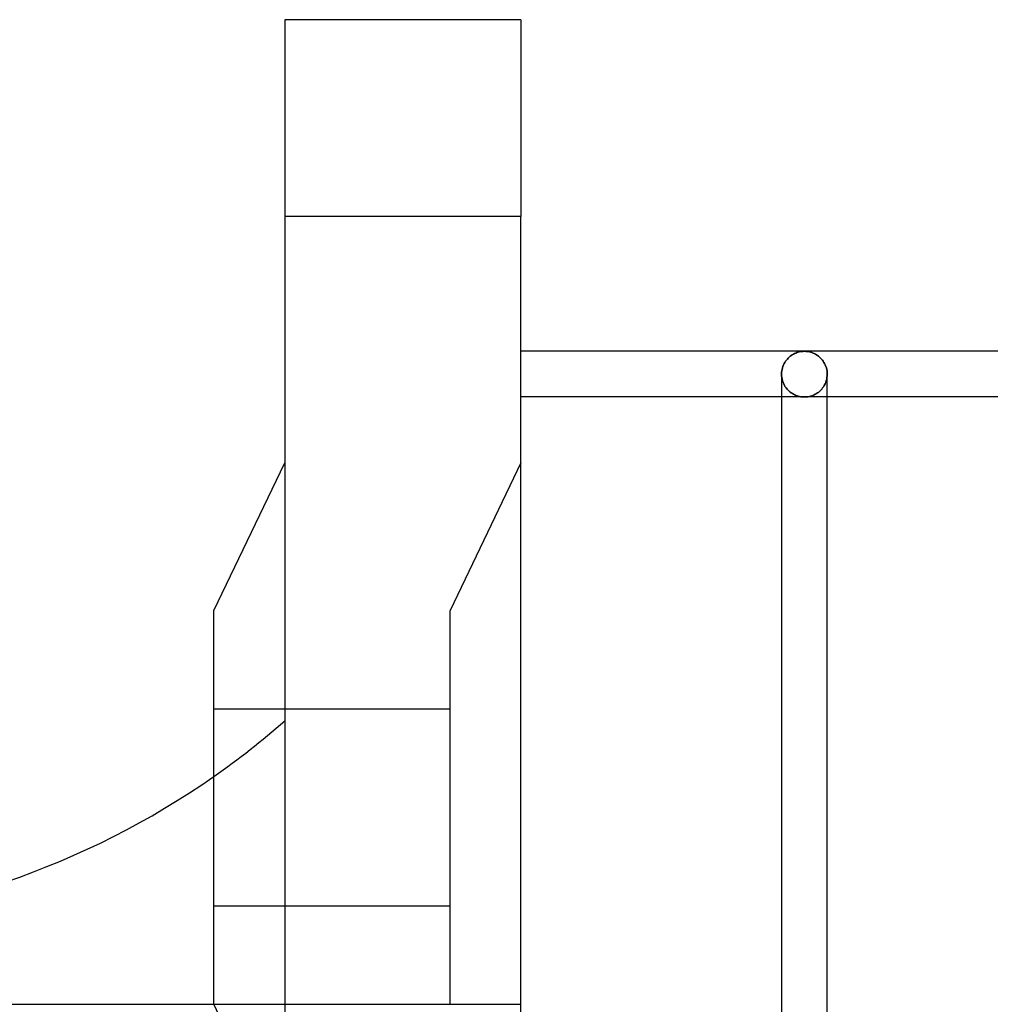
# Model space of a CAD drawing. Header units: millimetres. Extents: x -102 to 110, y -250 to 250.
# Tile 21 of 23: x -25 to 24, y 200 to 250. Entities that reach past the tile are written whole.
import ezdxf

# ---------------------------------------------------------------- set-up
doc = ezdxf.new("R2010")
doc.units = ezdxf.units.MM
doc.layers.add('HIDDEN', color=7, linetype='Continuous')
doc.layers.add('THICK', color=7, linetype='Continuous')

msp = doc.modelspace()

# ---------------------------------------------------------------- linework, layer by layer
at = {"layer": 'HIDDEN'}
for p, q in [((-12, 250), (-12, 250)), ((0, 250), (0, 250)), ((0, 240), (-12, 240)), ((13.785, 232.982), (13.84, 233.015)), ((13.84, 233.015), (13.898, 233.045)), ((13.898, 233.045), (13.957, 233.072)), ((13.957, 233.072), (14.018, 233.095)), ((14.018, 233.095), (14.079, 233.115)), ((14.079, 233.115), (14.142, 233.131)), ((14.142, 233.131), (14.206, 233.144)), ((14.206, 233.144), (14.271, 233.153)), ((14.271, 233.153), (14.335, 233.158)), ((14.335, 233.158), (14.4, 233.16)), ((14.4, 233.16), (14.465, 233.158)), ((14.465, 233.158), (14.529, 233.153)), ((14.529, 233.153), (14.594, 233.144)), ((14.594, 233.144), (14.658, 233.131)), ((14.658, 233.131), (14.721, 233.115)), ((14.721, 233.115), (14.782, 233.095)), ((14.782, 233.095), (14.843, 233.072)), ((14.843, 233.072), (14.902, 233.045)), ((14.902, 233.045), (14.96, 233.015)), ((14.96, 233.015), (15.015, 232.982)), ((13.339, 232.466), (13.371, 232.534)), ((13.371, 232.534), (13.407, 232.598)), ((13.407, 232.598), (13.447, 232.659)), ((13.447, 232.659), (13.489, 232.716)), ((13.489, 232.716), (13.533, 232.769)), ((13.533, 232.769), (13.58, 232.819)), ((13.58, 232.819), (13.628, 232.865)), ((13.628, 232.865), (13.679, 232.907)), ((13.679, 232.907), (13.731, 232.946)), ((13.731, 232.946), (13.785, 232.982)), ((15.015, 232.982), (15.069, 232.946)), ((15.069, 232.946), (15.121, 232.907)), ((15.121, 232.907), (15.172, 232.865)), ((15.172, 232.865), (15.22, 232.819)), ((15.22, 232.819), (15.267, 232.769)), ((15.267, 232.769), (15.311, 232.716)), ((15.311, 232.716), (15.353, 232.659)), ((15.353, 232.659), (15.393, 232.598)), ((15.393, 232.598), (15.429, 232.534)), ((15.429, 232.534), (15.461, 232.466)), ((13.24, 232), (13.243, 232.082)), ((13.243, 232.082), (13.252, 232.163)), ((13.252, 232.163), (13.266, 232.242)), ((13.266, 232.242), (13.286, 232.32)), ((13.286, 232.32), (13.31, 232.394)), ((13.31, 232.394), (13.339, 232.466)), ((15.461, 232.466), (15.49, 232.394)), ((15.49, 232.394), (15.514, 232.32)), ((15.514, 232.32), (15.534, 232.242)), ((15.534, 232.242), (15.548, 232.163)), ((15.548, 232.163), (15.557, 232.082)), ((15.557, 232.082), (15.56, 232)), ((13.24, 231.999), (13.24, 232)), ((13.24, 232), (13.24, 232)), ((13.24, 231.998), (13.24, 231.999)), ((13.24, 231.999), (13.24, 231.999)), ((13.24, 231.997), (13.24, 231.998)), ((13.24, 231.998), (13.24, 231.998)), ((13.243, 231.909), (13.24, 231.997)), ((13.24, 231.997), (13.243, 231.909)), ((13.253, 231.822), (13.243, 231.909)), ((13.243, 231.909), (13.253, 231.822)), ((13.269, 231.737), (13.253, 231.822)), ((13.253, 231.822), (13.269, 231.737)), ((13.292, 231.655), (13.269, 231.737)), ((13.269, 231.737), (13.292, 231.655)), ((13.319, 231.576), (13.292, 231.655)), ((13.292, 231.655), (13.319, 231.576)), ((13.352, 231.501), (13.319, 231.576)), ((13.319, 231.576), (13.352, 231.501)), ((13.388, 231.43), (13.352, 231.501)), ((13.352, 231.501), (13.388, 231.43)), ((15.412, 231.43), (15.448, 231.501)), ((15.448, 231.501), (15.412, 231.43)), ((15.448, 231.501), (15.481, 231.576)), ((15.481, 231.576), (15.448, 231.501)), ((15.481, 231.576), (15.508, 231.655)), ((15.508, 231.655), (15.481, 231.576)), ((15.508, 231.655), (15.531, 231.737)), ((15.531, 231.737), (15.508, 231.655)), ((15.531, 231.737), (15.547, 231.822)), ((15.547, 231.822), (15.531, 231.737)), ((15.547, 231.822), (15.557, 231.909)), ((15.557, 231.909), (15.547, 231.822)), ((15.557, 231.909), (15.56, 231.997)), ((15.56, 231.997), (15.557, 231.909)), ((15.56, 232), (15.56, 232)), ((15.56, 232), (15.56, 231.999)), ((15.56, 231.999), (15.56, 231.999)), ((15.56, 231.999), (15.56, 231.998)), ((15.56, 231.998), (15.56, 231.998)), ((15.56, 231.998), (15.56, 231.997)), ((13.429, 231.363), (13.388, 231.43)), ((13.388, 231.43), (13.429, 231.363)), ((13.473, 231.301), (13.429, 231.363)), ((13.429, 231.363), (13.473, 231.301)), ((13.52, 231.242), (13.473, 231.301)), ((13.473, 231.301), (13.52, 231.242)), ((13.57, 231.188), (13.52, 231.242)), ((13.52, 231.242), (13.57, 231.188)), ((13.622, 231.139), (13.57, 231.188)), ((13.57, 231.188), (13.622, 231.139)), ((13.675, 231.093), (13.622, 231.139)), ((13.622, 231.139), (13.675, 231.093)), ((13.731, 231.051), (13.675, 231.093)), ((13.675, 231.093), (13.731, 231.051)), ((13.788, 231.014), (13.731, 231.051)), ((13.731, 231.051), (13.788, 231.014)), ((13.846, 230.98), (13.788, 231.014)), ((13.788, 231.014), (13.846, 230.98)), ((14.954, 230.98), (15.012, 231.014)), ((15.012, 231.014), (14.954, 230.98)), ((15.012, 231.014), (15.069, 231.051)), ((15.069, 231.051), (15.012, 231.014)), ((15.069, 231.051), (15.125, 231.093)), ((15.125, 231.093), (15.069, 231.051)), ((15.125, 231.093), (15.178, 231.139)), ((15.178, 231.139), (15.125, 231.093)), ((15.178, 231.139), (15.23, 231.188)), ((15.23, 231.188), (15.178, 231.139)), ((15.23, 231.188), (15.28, 231.242)), ((15.28, 231.242), (15.23, 231.188)), ((15.28, 231.242), (15.327, 231.301)), ((15.327, 231.301), (15.28, 231.242)), ((15.327, 231.301), (15.371, 231.363)), ((15.371, 231.363), (15.327, 231.301)), ((15.371, 231.363), (15.412, 231.43)), ((15.412, 231.43), (15.371, 231.363)), ((14.4, 230.84), (13.24, 230.84)), ((13.905, 230.95), (13.846, 230.98)), ((13.846, 230.98), (13.905, 230.95)), ((13.965, 230.924), (13.905, 230.95)), ((13.905, 230.95), (13.965, 230.924)), ((14.026, 230.902), (13.965, 230.924)), ((13.965, 230.924), (14.026, 230.902)), ((14.088, 230.883), (14.026, 230.902)), ((14.026, 230.902), (14.088, 230.883)), ((14.149, 230.867), (14.088, 230.883)), ((14.088, 230.883), (14.149, 230.867)), ((14.212, 230.855), (14.149, 230.867)), ((14.149, 230.867), (14.212, 230.855)), ((14.274, 230.847), (14.212, 230.855)), ((14.212, 230.855), (14.274, 230.847)), ((14.337, 230.842), (14.274, 230.847)), ((14.274, 230.847), (14.337, 230.842)), ((14.4, 230.84), (14.337, 230.842)), ((14.337, 230.842), (14.4, 230.84)), ((14.4, 230.84), (14.463, 230.842)), ((14.463, 230.842), (14.4, 230.84)), ((15.56, 230.84), (14.4, 230.84)), ((14.463, 230.842), (14.526, 230.847)), ((14.526, 230.847), (14.463, 230.842)), ((14.526, 230.847), (14.588, 230.855)), ((14.588, 230.855), (14.526, 230.847)), ((14.588, 230.855), (14.651, 230.867)), ((14.651, 230.867), (14.588, 230.855)), ((14.651, 230.867), (14.712, 230.883)), ((14.712, 230.883), (14.651, 230.867)), ((14.712, 230.883), (14.774, 230.902)), ((14.774, 230.902), (14.712, 230.883)), ((14.774, 230.902), (14.835, 230.924)), ((14.835, 230.924), (14.774, 230.902)), ((14.835, 230.924), (14.895, 230.95)), ((14.895, 230.95), (14.835, 230.924)), ((14.895, 230.95), (14.954, 230.98)), ((14.954, 230.98), (14.895, 230.95)), ((0, 227.5), (-3.6, 220)), ((0, 227.5), (-3.6, 220)), ((-3.6, 200), (-3.6, 220)), ((-15.6, 215), (-3.6, 215)), ((-15.6, 215), (-3.6, 215)), ((-15.6, 205), (-3.6, 205)), ((-15.6, 205), (-3.6, 205)), ((-90, 200), (0, 200))]:
    msp.add_line(p, q, dxfattribs=at)
msp.add_arc((-39.827, 246.251), 42.3, 304.9416, 311.1359, dxfattribs=at)
at = {"layer": 'THICK'}
for p, q in [((0, 250), (-12, 250)), ((-12, 250), (-12, 240)), ((0, 250), (0, 240)), ((0, 240), (-12, 240)), ((-12, 240), (-12, -240)), ((0, -240), (0, 240)), ((14.4, 233.16), (0, 233.16)), ((13.84, 233.015), (13.785, 232.982)), ((13.898, 233.045), (13.84, 233.015)), ((13.957, 233.072), (13.898, 233.045)), ((14.018, 233.095), (13.957, 233.072)), ((14.079, 233.115), (14.018, 233.095)), ((14.142, 233.131), (14.079, 233.115)), ((14.206, 233.144), (14.142, 233.131)), ((14.271, 233.153), (14.206, 233.144)), ((14.335, 233.158), (14.271, 233.153)), ((14.4, 233.16), (14.335, 233.158)), ((14.465, 233.158), (14.4, 233.16)), ((28.8, 233.16), (14.4, 233.16)), ((14.529, 233.153), (14.465, 233.158)), ((14.594, 233.144), (14.529, 233.153)), ((14.658, 233.131), (14.594, 233.144)), ((14.721, 233.115), (14.658, 233.131)), ((14.782, 233.095), (14.721, 233.115)), ((14.843, 233.072), (14.782, 233.095)), ((14.902, 233.045), (14.843, 233.072)), ((14.96, 233.015), (14.902, 233.045)), ((15.015, 232.982), (14.96, 233.015)), ((13.371, 232.534), (13.339, 232.466)), ((13.407, 232.598), (13.371, 232.534)), ((13.447, 232.659), (13.407, 232.598)), ((13.489, 232.716), (13.447, 232.659)), ((13.533, 232.769), (13.489, 232.716)), ((13.58, 232.819), (13.533, 232.769)), ((13.628, 232.865), (13.58, 232.819)), ((13.679, 232.907), (13.628, 232.865)), ((13.731, 232.946), (13.679, 232.907)), ((13.785, 232.982), (13.731, 232.946)), ((15.069, 232.946), (15.015, 232.982)), ((15.121, 232.907), (15.069, 232.946)), ((15.172, 232.865), (15.121, 232.907)), ((15.22, 232.819), (15.172, 232.865)), ((15.267, 232.769), (15.22, 232.819)), ((15.311, 232.716), (15.267, 232.769)), ((15.353, 232.659), (15.311, 232.716)), ((15.393, 232.598), (15.353, 232.659)), ((15.429, 232.534), (15.393, 232.598)), ((15.461, 232.466), (15.429, 232.534)), ((13.243, 232.082), (13.24, 232)), ((13.252, 232.163), (13.243, 232.082)), ((13.266, 232.242), (13.252, 232.163)), ((13.286, 232.32), (13.266, 232.242)), ((13.31, 232.394), (13.286, 232.32)), ((13.339, 232.466), (13.31, 232.394)), ((15.49, 232.394), (15.461, 232.466)), ((15.514, 232.32), (15.49, 232.394)), ((15.534, 232.242), (15.514, 232.32)), ((15.548, 232.163), (15.534, 232.242)), ((15.557, 232.082), (15.548, 232.163)), ((15.56, 232), (15.557, 232.082)), ((13.24, 232), (13.24, 232)), ((13.24, 232), (13.24, 231.999)), ((13.24, 231.999), (13.24, 231.999)), ((13.24, 231.999), (13.24, 231.998)), ((13.24, 231.998), (13.24, 231.998)), ((13.24, 231.998), (13.24, 231.997)), ((13.24, 231.997), (13.24, 175.431)), ((15.56, 231.999), (15.56, 232)), ((15.56, 232), (15.56, 232)), ((15.56, 231.998), (15.56, 231.999)), ((15.56, 231.999), (15.56, 231.999)), ((15.56, 231.997), (15.56, 231.998)), ((15.56, 231.998), (15.56, 231.998)), ((15.56, 175.431), (15.56, 231.997)), ((13.24, 230.84), (0, 230.84)), ((27.64, 230.84), (15.56, 230.84)), ((-15.6, 220), (-12, 227.5)), ((-15.6, 200), (-15.6, 220)), ((-12, 192.5), (-15.6, 200))]:
    msp.add_line(p, q, dxfattribs=at)
msp.add_arc((-39.827, 246.251), 42.3, 272.7466, 304.9416, dxfattribs=at)

doc.saveas('drawing.dxf')
